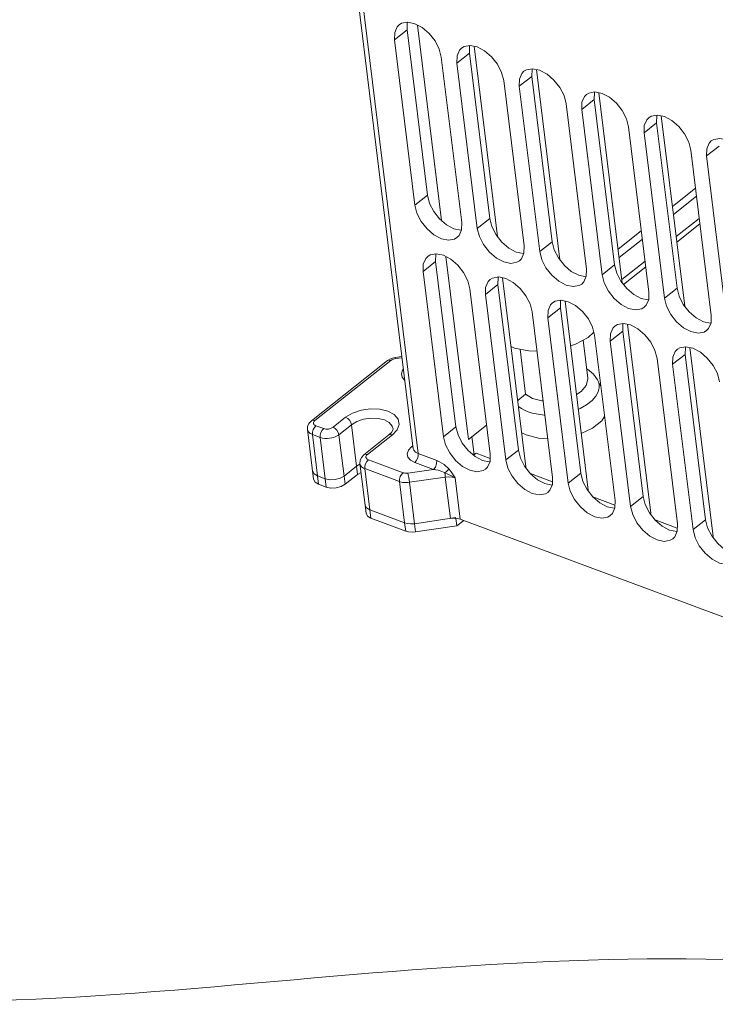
# Model space of a CAD drawing. Header units: millimetres. Extents: x -473 to 23648, y -382 to 1866.
# Tile 256 of 256: x 13171 to 13275, y 793 to 939. Entities that reach past the tile are written whole.
import ezdxf

# ---------------------------------------------------------------- set-up
doc = ezdxf.new("R2010")
doc.units = ezdxf.units.MM
doc.header["$LTSCALE"] = 80
doc.layers.get('0').update_dxf_attribs({"linetype": 'CONTINUOUS'})

msp = doc.modelspace()

# ---------------------------------------------------------------- linework, layer by layer
at = {"linetype": 'Continuous', "lineweight": 0}
for p, q in [((13218.964, 961.94), (13229.639, 875.412)), ((13230.377, 874.672), (13219.642, 961.687)), ((13226.839, 936.329), (13228.709, 937.806)), ((13228.709, 937.806), (13231.749, 913.166)), ((13233.854, 909.385), (13230.26, 938.522)), ((13226.839, 936.329), (13229.879, 911.689)), ((13238.7, 935.366), (13242.198, 907.018)), ((13236.856, 909.094), (13233.817, 933.734)), ((13236.142, 932.869), (13238.013, 934.345)), ((13238.013, 934.345), (13241.053, 909.705)), ((13236.142, 932.869), (13239.182, 908.228)), ((13248.004, 931.905), (13251.501, 903.557)), ((13246.16, 905.633), (13243.12, 930.273)), ((13245.446, 929.408), (13247.316, 930.884)), ((13247.316, 930.884), (13250.356, 906.244)), ((13245.446, 929.408), (13248.486, 904.767)), ((13254.749, 925.947), (13256.62, 927.423)), ((13256.62, 927.423), (13259.66, 902.783)), ((13257.307, 928.444), (13260.805, 900.096)), ((13255.463, 902.172), (13252.424, 926.812)), ((13254.749, 925.947), (13257.789, 901.307)), ((13266.611, 924.983), (13270.108, 896.635)), ((13264.767, 898.711), (13261.727, 923.351)), ((13264.053, 922.486), (13265.923, 923.963)), ((13265.923, 923.963), (13268.963, 899.322)), ((13264.053, 922.486), (13267.093, 897.846)), ((13274.07, 895.25), (13271.031, 919.89)), ((13273.356, 919.025), (13275.227, 920.502)), ((13273.356, 919.025), (13276.396, 894.385)), ((13271.727, 914.245), (13268.272, 911.517)), ((13229.879, 911.689), (13231.749, 913.166)), ((13271.879, 913.014), (13268.424, 910.286)), ((13239.182, 908.228), (13241.053, 909.705)), ((13272.284, 909.729), (13268.829, 907.001)), ((13272.385, 908.908), (13268.93, 906.18)), ((13263.638, 907.859), (13260.183, 905.132)), ((13263.79, 906.628), (13260.335, 903.901)), ((13248.486, 904.767), (13250.356, 906.244)), ((13237.874, 876.805), (13234.516, 904.026)), ((13231.095, 901.833), (13232.965, 903.31)), ((13232.965, 903.31), (13236.005, 878.669)), ((13257.789, 901.307), (13259.66, 902.783)), ((13264.195, 903.343), (13260.74, 900.615)), ((13264.297, 902.522), (13260.965, 899.892)), ((13231.095, 901.833), (13234.135, 877.193)), ((13242.956, 900.869), (13246.43, 872.713)), ((13241.112, 874.597), (13238.072, 899.237)), ((13240.398, 898.372), (13242.268, 899.849)), ((13242.268, 899.849), (13245.308, 875.208)), ((13267.093, 897.846), (13268.963, 899.322)), ((13240.398, 898.372), (13243.438, 873.732)), ((13249.702, 894.911), (13251.572, 896.388)), ((13251.572, 896.388), (13254.612, 871.748)), ((13252.26, 897.409), (13255.733, 869.252)), ((13250.416, 871.136), (13247.376, 895.777)), ((13249.702, 894.911), (13252.742, 870.271)), ((13261.563, 893.948), (13265.037, 865.791)), ((13256.564, 892.762), (13255.695, 891.987)), ((13259.719, 867.675), (13256.679, 892.316)), ((13259.005, 891.45), (13260.875, 892.927)), ((13260.875, 892.927), (13263.915, 868.287)), ((13255.661, 885.921), (13254.961, 891.593)), ((13259.005, 891.45), (13262.045, 866.81)), ((13270.867, 890.487), (13274.34, 862.33)), ((13226.52, 888.903), (13226.926, 888.994)), ((13226.926, 888.994), (13227.945, 889.142)), ((13226.969, 888.826), (13227.966, 888.971)), ((13246.395, 883.532), (13245.568, 890.237)), ((13268.309, 887.99), (13270.179, 889.466)), ((13270.179, 889.466), (13273.219, 864.826)), ((13214.454, 879.583), (13225.783, 888.526)), ((13214.973, 879.619), (13226.301, 888.562)), ((13225.783, 888.526), (13226.129, 888.746)), ((13226.129, 888.746), (13226.52, 888.903)), ((13269.023, 864.215), (13265.983, 888.855)), ((13268.309, 887.99), (13271.349, 863.349)), ((13257.11, 885.664), (13256.519, 886.505)), ((13257.622, 884.674), (13257.11, 885.664)), ((13246.395, 883.532), (13245.21, 882.597)), ((13214.866, 879.518), (13214.973, 879.619)), ((13216.287, 878.406), (13215.124, 878.838)), ((13219.556, 880.086), (13217.686, 878.61)), ((13220.433, 878.976), (13218.563, 877.5)), ((13221.193, 872.816), (13220.433, 878.976)), ((13234.135, 877.193), (13236.005, 878.669)), ((13236.005, 878.669), (13236.316, 877.464)), ((13240.577, 878.939), (13237.874, 876.805)), ((13213.864, 878.264), (13213.864, 878.264)), ((13214.776, 870.872), (13213.864, 878.264)), ((13215.362, 871.365), (13214.602, 877.525)), ((13215.765, 877.092), (13214.602, 877.525)), ((13218.563, 877.5), (13219.323, 871.34)), ((13222.275, 874.501), (13226.016, 877.454)), ((13222.793, 874.537), (13226.534, 877.49)), ((13226.4, 877.83), (13226.016, 877.454)), ((13238.679, 874.875), (13238.391, 877.213)), ((13245.803, 877.796), (13246.457, 877.453)), ((13215.765, 877.092), (13216.525, 870.932)), ((13229.399, 875.7), (13229.585, 875.847)), ((13222.687, 874.437), (13222.793, 874.537)), ((13228.934, 875.2), (13229.399, 875.7)), ((13229.608, 875.666), (13229.399, 875.7)), ((13233.157, 873.638), (13230.377, 874.672)), ((13237.812, 875.144), (13238.849, 874.257)), ((13238.636, 874.439), (13238.997, 874.724)), ((13238.646, 874.431), (13238.678, 874.877)), ((13241.094, 873.944), (13238.997, 874.724)), ((13243.438, 873.732), (13245.308, 875.208)), ((13219.323, 871.34), (13221.193, 872.816)), ((13221.193, 872.816), (13221.694, 873.107)), ((13221.193, 872.816), (13221.694, 873.107)), ((13221.193, 872.816), (13221.345, 871.584)), ((13221.685, 873.183), (13221.685, 873.183)), ((13222.597, 865.791), (13221.685, 873.183)), ((13228.118, 871.833), (13222.945, 873.757)), ((13232.635, 872.325), (13229.855, 873.359)), ((13238.849, 874.257), (13239.95, 873.675)), ((13215.514, 870.133), (13215.362, 871.365)), ((13215.362, 871.365), (13216.525, 870.932)), ((13219.475, 870.108), (13219.323, 871.34)), ((13219.475, 870.108), (13221.345, 871.584)), ((13221.345, 871.584), (13221.846, 871.875)), ((13227.596, 870.519), (13222.423, 872.443)), ((13223.183, 866.283), (13222.423, 872.443)), ((13232.635, 872.325), (13228.849, 871.773)), ((13246.351, 872.651), (13246.43, 872.713)), ((13250.398, 870.483), (13247.092, 871.713)), ((13252.742, 870.271), (13254.612, 871.748)), ((13215.514, 870.133), (13216.677, 869.7)), ((13216.677, 869.7), (13216.525, 870.932)), ((13228.356, 864.359), (13227.596, 870.519)), ((13234.412, 871.18), (13229.057, 870.4)), ((13229.817, 864.24), (13229.057, 870.4)), ((13235.172, 865.02), (13234.412, 871.18)), ((13236.634, 864.9), (13235.874, 871.06)), ((13255.655, 869.19), (13255.733, 869.252)), ((13259.701, 867.022), (13256.396, 868.252)), ((13262.045, 866.81), (13263.915, 868.287)), ((13228.356, 864.359), (13223.183, 866.283)), ((13223.335, 865.051), (13223.183, 866.283)), ((13264.958, 865.729), (13265.037, 865.791)), ((13228.508, 863.127), (13223.335, 865.051)), ((13228.508, 863.127), (13228.356, 864.359)), ((13229.817, 864.24), (13235.991, 865.139)), ((13229.969, 863.008), (13229.817, 864.24)), ((13236.005, 865.031), (13236.143, 863.907)), ((13236.143, 863.907), (13237.156, 864.706)), ((13236.634, 864.9), (13391.183, 807.409)), ((13269.005, 863.561), (13265.699, 864.791)), ((13271.349, 863.349), (13273.219, 864.826)), ((13229.969, 863.008), (13236.143, 863.907)), ((13274.261, 862.268), (13274.34, 862.33))]:
    msp.add_line(p, q, dxfattribs=at)
for points in [[(13233.817, 933.734), (13233.505, 934.939), (13232.882, 936.154), (13232.009, 937.259), (13230.972, 938.146), (13229.872, 938.728), (13228.816, 938.948), (13227.908, 938.785), (13227.54, 938.563)], [(13228.762, 938.938), (13228.739, 938.885), (13228.709, 937.806)], [(13227.54, 938.563), (13227.237, 938.254), (13226.869, 937.408), (13226.839, 936.329)], [(13236.844, 935.102), (13236.541, 934.793), (13236.172, 933.947), (13236.142, 932.869)], [(13243.12, 930.273), (13242.808, 931.479), (13242.186, 932.693), (13241.313, 933.798), (13240.276, 934.685), (13239.175, 935.267), (13238.119, 935.487), (13237.212, 935.324), (13236.844, 935.102)], [(13238.066, 935.477), (13238.043, 935.424), (13238.013, 934.345)], [(13246.147, 931.641), (13245.844, 931.332), (13245.476, 930.486), (13245.446, 929.408)], [(13252.424, 926.812), (13252.112, 928.018), (13251.489, 929.232), (13250.616, 930.337), (13249.579, 931.224), (13248.479, 931.806), (13247.423, 932.026), (13246.515, 931.863), (13246.147, 931.641)], [(13247.369, 932.016), (13247.346, 931.963), (13247.316, 930.884)], [(13261.727, 923.351), (13261.415, 924.557), (13260.793, 925.772), (13259.92, 926.876), (13258.883, 927.763), (13257.782, 928.345), (13256.726, 928.565), (13255.819, 928.402), (13255.451, 928.18)], [(13256.673, 928.556), (13256.65, 928.502), (13256.62, 927.423)], [(13255.451, 928.18), (13255.148, 927.872), (13254.779, 927.026), (13254.749, 925.947)], [(13264.754, 924.719), (13264.451, 924.411), (13264.083, 923.565), (13264.053, 922.486)], [(13271.031, 919.89), (13270.719, 921.096), (13270.096, 922.311), (13269.223, 923.416), (13268.186, 924.302), (13267.086, 924.884), (13266.03, 925.104), (13265.122, 924.941), (13264.754, 924.719)], [(13265.976, 925.095), (13265.953, 925.041), (13265.923, 923.963)], [(13274.058, 921.259), (13273.755, 920.95), (13273.386, 920.104), (13273.356, 919.025)], [(13280.334, 916.43), (13280.022, 917.635), (13279.4, 918.85), (13278.527, 919.955), (13277.49, 920.841), (13276.389, 921.423), (13275.333, 921.644), (13274.426, 921.48), (13274.058, 921.259)], [(13231.749, 913.166), (13232.061, 911.96), (13232.683, 910.745), (13233.556, 909.64), (13234.593, 908.754), (13235.694, 908.172)], [(13229.879, 911.689), (13230.19, 910.483), (13230.813, 909.269), (13231.686, 908.164), (13232.723, 907.277), (13233.824, 906.695), (13234.879, 906.475), (13235.787, 906.638), (13236.155, 906.86)], [(13241.053, 909.705), (13241.364, 908.499), (13241.987, 907.284), (13242.86, 906.18), (13243.897, 905.293), (13244.997, 904.711)], [(13235.694, 908.172), (13236.75, 907.952), (13236.803, 907.961)], [(13236.155, 906.86), (13236.458, 907.169), (13236.827, 908.015), (13236.856, 909.094)], [(13239.182, 908.228), (13239.494, 907.023), (13240.117, 905.808), (13240.989, 904.703), (13242.027, 903.816), (13243.127, 903.234), (13244.183, 903.014), (13245.091, 903.177), (13245.459, 903.399)], [(13245.459, 903.399), (13245.762, 903.708), (13246.13, 904.554), (13246.16, 905.633)], [(13250.356, 906.244), (13250.668, 905.038), (13251.29, 903.824), (13252.163, 902.719), (13253.2, 901.832), (13254.301, 901.25)], [(13231.796, 904.066), (13231.493, 903.758), (13231.125, 902.912), (13231.095, 901.833)], [(13238.072, 899.237), (13237.761, 900.443), (13237.138, 901.658), (13236.265, 902.763), (13235.228, 903.649), (13234.128, 904.231), (13233.072, 904.451), (13232.164, 904.288), (13231.796, 904.066)], [(13233.018, 904.442), (13232.995, 904.388), (13232.965, 903.31)], [(13244.997, 904.711), (13246.053, 904.491), (13246.107, 904.5)], [(13248.486, 904.767), (13248.797, 903.562), (13249.42, 902.347), (13250.293, 901.242), (13251.33, 900.356), (13252.431, 899.774), (13253.486, 899.553), (13254.394, 899.717), (13254.762, 899.938)], [(13254.762, 899.938), (13255.065, 900.247), (13255.434, 901.093), (13255.463, 902.172)], [(13259.66, 902.783), (13259.971, 901.577), (13260.594, 900.363), (13261.467, 899.258), (13262.504, 898.371), (13263.604, 897.789)], [(13247.376, 895.777), (13247.064, 896.982), (13246.441, 898.197), (13245.569, 899.302), (13244.531, 900.188), (13243.431, 900.77), (13242.375, 900.991), (13241.467, 900.827), (13241.099, 900.606)], [(13242.322, 900.981), (13242.298, 900.927), (13242.268, 899.849)], [(13254.301, 901.25), (13255.357, 901.03), (13255.41, 901.04)], [(13257.789, 901.307), (13258.101, 900.101), (13258.724, 898.886), (13259.596, 897.781), (13260.634, 896.895), (13261.734, 896.313), (13262.79, 896.093), (13263.698, 896.256), (13264.066, 896.478)], [(13241.099, 900.606), (13240.796, 900.297), (13240.428, 899.451), (13240.398, 898.372)], [(13268.963, 899.322), (13269.275, 898.117), (13269.897, 896.902), (13270.77, 895.797), (13271.807, 894.91), (13272.908, 894.328)], [(13263.604, 897.789), (13264.66, 897.569), (13264.714, 897.579)], [(13264.066, 896.478), (13264.369, 896.786), (13264.737, 897.632), (13264.767, 898.711)], [(13267.093, 897.846), (13267.404, 896.64), (13268.027, 895.425), (13268.9, 894.321), (13269.937, 893.434), (13271.038, 892.852), (13272.093, 892.632), (13273.001, 892.795), (13273.369, 893.017)], [(13250.403, 897.145), (13250.1, 896.836), (13249.732, 895.99), (13249.702, 894.911)], [(13256.679, 892.316), (13256.368, 893.521), (13255.745, 894.736), (13254.872, 895.841), (13253.835, 896.728), (13252.735, 897.31), (13251.679, 897.53), (13250.771, 897.367), (13250.403, 897.145)], [(13251.625, 897.52), (13251.602, 897.466), (13251.572, 896.388)], [(13273.369, 893.017), (13273.672, 893.326), (13274.041, 894.172), (13274.07, 895.25)], [(13259.706, 893.684), (13259.403, 893.375), (13259.035, 892.529), (13259.005, 891.45)], [(13265.983, 888.855), (13265.671, 890.061), (13265.048, 891.275), (13264.176, 892.38), (13263.138, 893.267), (13262.038, 893.849), (13260.982, 894.069), (13260.074, 893.906), (13259.706, 893.684)], [(13260.929, 894.059), (13260.905, 894.006), (13260.875, 892.927)], [(13272.908, 894.328), (13273.964, 894.108), (13274.017, 894.118)], [(13255.695, 891.987), (13253.821, 890.98), (13253.081, 890.746)], [(13248.094, 889.956), (13246.86, 889.979), (13244.716, 890.407), (13244.22, 890.626)], [(13275.286, 885.394), (13274.975, 886.6), (13274.352, 887.814), (13273.479, 888.919), (13272.442, 889.806), (13271.342, 890.388), (13270.286, 890.608), (13269.378, 890.445), (13269.01, 890.223)], [(13270.232, 890.598), (13270.209, 890.545), (13270.179, 889.466)], [(13226.926, 888.994), (13226.936, 888.974), (13226.969, 888.826)], [(13269.01, 890.223), (13268.707, 889.914), (13268.339, 889.068), (13268.309, 887.99)], [(13225.783, 888.526), (13226.012, 888.61), (13226.301, 888.562)], [(13226.301, 888.562), (13226.378, 888.617), (13226.466, 888.668), (13226.568, 888.716), (13226.685, 888.76), (13226.819, 888.797), (13226.969, 888.826)], [(13228.383, 885.592), (13228.348, 885.611), (13227.966, 886.062), (13227.865, 886.58), (13228.055, 887.113), (13228.179, 887.246)], [(13256.519, 886.505), (13255.639, 887.243), (13255.489, 887.318)], [(13255.661, 885.919), (13255.673, 885.763), (13255.427, 884.829), (13254.675, 883.948), (13253.974, 883.509)], [(13257.11, 885.664), (13257.242, 885.355), (13257.335, 884.957), (13257.343, 884.477), (13257.21, 883.904), (13256.875, 883.256), (13256.296, 882.579), (13255.488, 881.941), (13254.531, 881.405), (13254.248, 881.291)], [(13249.01, 882.53), (13248.815, 882.539), (13247.43, 882.907), (13246.395, 883.532)], [(13246.764, 880.917), (13246.227, 881.146), (13245.776, 881.393), (13245.394, 881.659), (13245.318, 881.727)], [(13226.534, 877.49), (13227.226, 878.231), (13227.516, 879.034), (13227.368, 879.812), (13226.795, 880.49), (13225.855, 881.001), (13224.638, 881.295), (13223.266, 881.343), (13221.872, 881.14), (13220.592, 880.706), (13219.556, 880.086)], [(13249.27, 880.425), (13249.14, 880.431), (13248.533, 880.491), (13247.939, 880.589), (13247.35, 880.728), (13246.764, 880.917)], [(13254.692, 877.688), (13256.367, 878.49), (13257.731, 879.566), (13258.173, 880.211)], [(13214.454, 879.583), (13214.085, 879.183), (13213.89, 878.733), (13213.864, 878.264)], [(13214.454, 879.583), (13214.684, 879.667), (13214.973, 879.619)], [(13214.602, 877.525), (13214.611, 877.877), (13214.713, 878.25), (13214.894, 878.588), (13215.124, 878.838)], [(13215.124, 878.838), (13215.033, 878.878), (13214.953, 878.924), (13214.883, 878.979), (13214.825, 879.043), (13214.78, 879.118), (13214.756, 879.205), (13214.758, 879.304), (13214.794, 879.411), (13214.866, 879.518)], [(13220.433, 878.976), (13220.335, 879.313), (13220.134, 879.642), (13219.861, 879.913), (13219.556, 880.086)], [(13226.62, 878.395), (13226.508, 878.765), (13226.063, 879.291), (13225.331, 879.688), (13224.386, 879.917), (13223.319, 879.954), (13222.235, 879.796), (13221.24, 879.459), (13220.433, 878.976)], [(13214.602, 877.525), (13214.419, 877.604), (13214.26, 877.697), (13214.12, 877.805), (13214.003, 877.933), (13213.914, 878.083), (13213.864, 878.264)], [(13215.765, 877.092), (13215.774, 877.444), (13215.876, 877.817), (13216.057, 878.155), (13216.287, 878.406)], [(13218.563, 877.5), (13218.399, 877.384), (13218.213, 877.278), (13218.001, 877.18), (13217.756, 877.092), (13217.475, 877.018), (13217.156, 876.963), (13216.805, 876.937), (13216.44, 876.948), (13216.086, 877), (13215.765, 877.092)], [(13217.686, 878.61), (13217.604, 878.552), (13217.511, 878.499), (13217.405, 878.45), (13217.283, 878.406), (13217.142, 878.369), (13216.983, 878.341), (13216.807, 878.328), (13216.625, 878.333), (13216.448, 878.36), (13216.287, 878.406)], [(13218.563, 877.5), (13218.465, 877.836), (13218.264, 878.165), (13217.991, 878.437), (13217.686, 878.61)], [(13226.016, 877.454), (13226.245, 877.538), (13226.534, 877.49)], [(13226.62, 878.395), (13226.589, 878.159), (13226.4, 877.83)], [(13236.316, 877.464), (13236.939, 876.249), (13237.812, 875.144)], [(13246.457, 877.453), (13248.31, 876.987), (13249.704, 876.903)], [(13234.135, 877.193), (13234.446, 875.987), (13235.069, 874.772), (13235.942, 873.668), (13236.979, 872.781), (13238.079, 872.199), (13239.135, 871.979), (13240.043, 872.142), (13240.411, 872.364)], [(13222.275, 874.501), (13221.906, 874.101), (13221.711, 873.651), (13221.685, 873.183)], [(13222.275, 874.501), (13222.504, 874.585), (13222.793, 874.537)], [(13222.945, 873.757), (13222.854, 873.797), (13222.774, 873.843), (13222.704, 873.897), (13222.646, 873.961), (13222.601, 874.036), (13222.577, 874.123), (13222.579, 874.223), (13222.615, 874.329), (13222.687, 874.437)], [(13229.855, 873.359), (13229.228, 873.699), (13228.845, 874.149), (13228.744, 874.667), (13228.934, 875.2)], [(13230.377, 874.672), (13229.959, 874.899), (13229.704, 875.199), (13229.639, 875.412)], [(13230.377, 874.672), (13230.368, 874.32), (13230.266, 873.947), (13230.086, 873.61), (13229.855, 873.359)], [(13240.411, 872.364), (13240.714, 872.672), (13241.082, 873.518), (13241.112, 874.597)], [(13245.308, 875.208), (13245.62, 874.003), (13246.243, 872.788)], [(13222.423, 872.443), (13222.24, 872.523), (13222.081, 872.615), (13221.941, 872.724), (13221.824, 872.852), (13221.735, 873.002), (13221.685, 873.183)], [(13222.423, 872.443), (13222.432, 872.795), (13222.534, 873.168), (13222.714, 873.506), (13222.945, 873.757)], [(13233.157, 873.638), (13233.124, 873.161), (13232.933, 872.681), (13232.635, 872.325)], [(13234.975, 872.35), (13234.756, 872.592), (13234.505, 872.828), (13234.221, 873.055), (13233.901, 873.271), (13233.544, 873.47), (13233.157, 873.638)], [(13239.95, 873.675), (13241.005, 873.455), (13241.059, 873.465)], [(13243.438, 873.732), (13243.75, 872.526), (13244.372, 871.312), (13245.245, 870.207), (13246.282, 869.32), (13247.383, 868.738), (13248.439, 868.518), (13249.346, 868.681), (13249.715, 868.903)], [(13214.624, 872.103), (13214.864, 871.661), (13215.362, 871.365)], [(13216.525, 870.932), (13217.214, 870.786), (13217.987, 870.813), (13218.728, 871.007), (13219.323, 871.34)], [(13227.596, 870.519), (13227.604, 870.871), (13227.707, 871.244), (13227.887, 871.582), (13228.118, 871.833)], [(13228.849, 871.773), (13228.733, 871.76), (13228.616, 871.755), (13228.495, 871.758), (13228.37, 871.77), (13228.243, 871.795), (13228.118, 871.833)], [(13229.057, 870.4), (13229.01, 870.756), (13228.954, 871.142), (13228.897, 871.499), (13228.849, 871.773)], [(13234.328, 871.795), (13234.129, 871.903), (13233.898, 872.005), (13233.635, 872.101), (13233.337, 872.189), (13233.001, 872.266), (13232.635, 872.325)], [(13234.975, 872.35), (13234.798, 872.193), (13234.575, 872.001), (13234.328, 871.795)], [(13235.874, 871.06), (13235.315, 871.392), (13234.789, 871.624), (13234.328, 871.795)], [(13234.328, 871.795), (13234.374, 871.473), (13234.412, 871.18)], [(13235.874, 871.06), (13235.575, 871.527), (13235.279, 871.957), (13234.975, 872.35)], [(13246.243, 872.788), (13247.115, 871.683), (13248.153, 870.796), (13249.253, 870.215)], [(13254.612, 871.748), (13254.923, 870.542), (13255.546, 869.327)], [(13215.514, 870.133), (13215.016, 870.428), (13214.776, 870.871)], [(13219.475, 870.108), (13218.88, 869.775), (13218.139, 869.581), (13217.366, 869.554), (13216.677, 869.7)], [(13229.057, 870.4), (13228.826, 870.374), (13228.592, 870.363), (13228.35, 870.369), (13228.1, 870.394), (13227.847, 870.443), (13227.596, 870.519)], [(13235.874, 871.06), (13235.43, 871.176), (13234.933, 871.217), (13234.412, 871.18)], [(13249.253, 870.215), (13250.309, 869.994), (13250.362, 870.004)], [(13249.715, 868.903), (13250.017, 869.212), (13250.386, 870.058), (13250.416, 871.136)], [(13252.742, 870.271), (13253.053, 869.065), (13253.676, 867.851), (13254.549, 866.746), (13255.586, 865.859), (13256.686, 865.277), (13257.742, 865.057), (13258.65, 865.22), (13259.018, 865.442)], [(13255.546, 869.327), (13256.419, 868.222), (13257.456, 867.336), (13258.557, 866.754)], [(13222.445, 867.022), (13222.685, 866.579), (13223.183, 866.283)], [(13259.018, 865.442), (13259.321, 865.751), (13259.689, 866.597), (13259.719, 867.675)], [(13263.915, 868.287), (13264.227, 867.081), (13264.85, 865.866)], [(13223.335, 865.051), (13222.837, 865.347), (13222.597, 865.79)], [(13258.557, 866.754), (13259.612, 866.534), (13259.666, 866.543)], [(13262.045, 866.81), (13262.357, 865.605), (13262.979, 864.39), (13263.852, 863.285), (13264.889, 862.398), (13265.99, 861.816), (13267.046, 861.596), (13267.953, 861.759), (13268.322, 861.981)], [(13264.85, 865.866), (13265.722, 864.762), (13266.76, 863.875), (13267.86, 863.293)], [(13228.356, 864.359), (13228.799, 864.243), (13229.298, 864.203), (13229.817, 864.24)], [(13236.634, 864.9), (13236.19, 865.016), (13235.691, 865.057), (13235.172, 865.02)], [(13268.322, 861.981), (13268.624, 862.29), (13268.993, 863.136), (13269.023, 864.215)], [(13273.219, 864.826), (13273.53, 863.62), (13274.153, 862.405)], [(13229.969, 863.008), (13229.45, 862.971), (13228.951, 863.011), (13228.508, 863.127)], [(13267.86, 863.293), (13268.916, 863.073), (13268.969, 863.082)], [(13271.349, 863.349), (13271.66, 862.144), (13272.283, 860.929), (13273.156, 859.824), (13274.193, 858.937), (13275.293, 858.355), (13276.349, 858.135), (13277.257, 858.299), (13277.625, 858.52)], [(13274.153, 862.405), (13275.026, 861.301), (13276.063, 860.414), (13277.164, 859.832)]]:
    msp.add_lwpolyline(points, dxfattribs=at)
at = {"lineweight": 0}
msp.add_open_spline([(12925.856, 763.879), (12955.73, 789.902), (13014.357, 840.971), (13117.366, 786.583), (13213.91, 797.185), (13294.06, 802.391), (13339.318, 789.664), (13354.763, 784.277)], degree=3, knots=[0, 0, 0, 0, 107.9745385, 211.8994534, 306.5092122, 399.3987935, 448.3690717, 448.3690717, 448.3690717, 448.3690717], dxfattribs=at)

doc.saveas('drawing.dxf')
